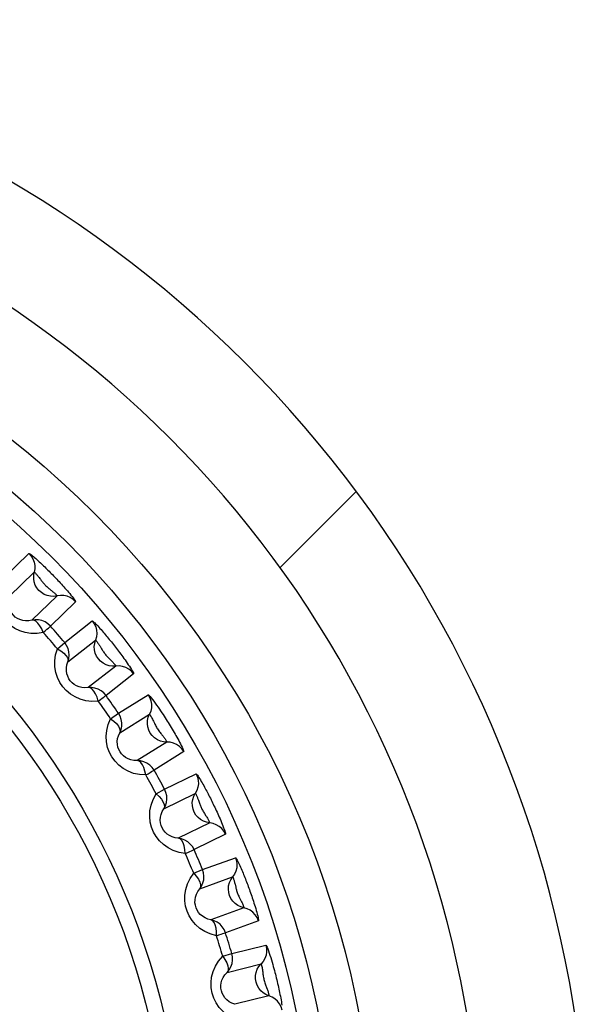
# Model space of a CAD drawing. Header units: millimetres. Extents: x -844 to -217, y -125 to 557.
# Tile 70 of 178: x -554.48 to -549.14, y 226.12 to 235.36. Entities that reach past the tile are written whole.
import ezdxf

# ---------------------------------------------------------------- set-up
doc = ezdxf.new("R2010")
doc.units = ezdxf.units.MM
doc.header["$LTSCALE"] = 23.1
doc.layers.add('R912005577_AM_0', color=7, linetype='CONTINUOUS')

msp = doc.modelspace()

# ---------------------------------------------------------------- linework, layer by layer
at = {"layer": 'R912005577_AM_0', "color": 7}
for p, q in [((-552.0316, 230.2207), (-551.3162, 230.9361)), ((-554.6262, 230.1246), (-554.3894, 230.3531)), ((-554.5766, 229.9484), (-554.34, 230.177)), ((-554.1258, 229.9552), (-554.3625, 229.7268)), ((-553.9515, 229.8997), (-554.1882, 229.671)), ((-554.0543, 229.517), (-553.7949, 229.7195)), ((-554.1227, 229.459), (-554.0543, 229.517)), ((-554.0233, 229.3366), (-553.7642, 229.5392)), ((-553.7225, 229.4824), (-553.7071, 229.4569)), ((-553.5743, 229.2962), (-553.8336, 229.0938)), ((-553.4068, 229.2228), (-553.666, 229.0201)), ((-553.549, 228.8529), (-553.2698, 229.0272)), ((-553.6232, 228.8024), (-553.549, 228.8529)), ((-553.5371, 228.6703), (-553.2582, 228.8446)), ((-553.0948, 228.5832), (-553.3738, 228.4089)), ((-552.9358, 228.4927), (-553.2148, 228.3182)), ((-553.1159, 228.1397), (-552.8201, 228.2838)), ((-553.1949, 228.0972), (-553.1159, 228.1397)), ((-553.1231, 227.9568), (-552.8275, 228.101)), ((-552.7986, 228.0368), (-552.7888, 228.0087)), ((-552.6924, 227.8239), (-552.9881, 227.6798)), ((-552.5438, 227.7173), (-552.8395, 227.5729)), ((-552.7597, 227.3851), (-552.4504, 227.4975)), ((-552.8428, 227.351), (-552.7597, 227.3851)), ((-552.7861, 227.2039), (-552.477, 227.3165)), ((-552.4549, 227.2496), (-552.4481, 227.2206)), ((-552.3715, 227.0268), (-552.6807, 226.9143)), ((-552.2349, 226.9052), (-552.544, 226.7925)), ((-552.4844, 226.5973), (-552.165, 226.6768)), ((-552.5705, 226.5722), (-552.4844, 226.5973)), ((-552.5295, 226.42), (-552.2104, 226.4996)), ((-552.1358, 226.2004), (-552.455, 226.1209))]:
    msp.add_line(p, q, dxfattribs=at)
for points in [[(-554.3894, 230.3531), (-554.3867, 230.3528), (-554.3821, 230.3504), (-554.3753, 230.3458), (-554.367, 230.3396), (-554.3577, 230.3322), (-554.3476, 230.3239), (-554.337, 230.3148), (-554.326, 230.3053), (-554.3149, 230.2954), (-554.3038, 230.2854), (-554.293, 230.2754), (-554.2823, 230.2655), (-554.272, 230.2558), (-554.2618, 230.2461), (-554.2517, 230.2365), (-554.2417, 230.2268), (-554.2315, 230.2169), (-554.2213, 230.2068), (-554.211, 230.1966), (-554.2007, 230.1864), (-554.1905, 230.176), (-554.1802, 230.1656), (-554.17, 230.1552), (-554.1598, 230.1447), (-554.1496, 230.1341), (-554.1393, 230.1233), (-554.1287, 230.1122), (-554.1179, 230.1008), (-554.1068, 230.0889), (-554.0956, 230.0768), (-554.0846, 230.0648), (-554.0736, 230.0528), (-554.0627, 230.0407), (-554.0518, 230.0285), (-554.0406, 230.0157), (-554.0293, 230.0027), (-554.0179, 229.9895), (-554.0066, 229.9762), (-553.9957, 229.963), (-553.9853, 229.9502), (-553.9758, 229.938), (-553.9673, 229.9267), (-553.96, 229.9166), (-553.9547, 229.9084), (-553.9519, 229.9028), (-553.9515, 229.8997)], [(-554.3894, 230.3531), (-554.3684, 230.329), (-554.352, 230.3016), (-554.3406, 230.2718), (-554.3348, 230.2404), (-554.3346, 230.2084), (-554.34, 230.177)], [(-554.1258, 229.9552), (-554.1563, 229.9509), (-554.1871, 229.9519), (-554.2172, 229.9582), (-554.2459, 229.9694), (-554.2722, 229.9854), (-554.2955, 230.0057), (-554.3149, 230.0296), (-554.33, 230.0565), (-554.3402, 230.0855), (-554.3454, 230.1159), (-554.3453, 230.1467), (-554.34, 230.177)], [(-554.34, 230.177), (-554.339, 230.1768), (-554.3372, 230.1756), (-554.3346, 230.1735), (-554.3315, 230.1705), (-554.328, 230.167), (-554.3242, 230.163), (-554.3202, 230.1586), (-554.316, 230.1539), (-554.3118, 230.1489), (-554.3076, 230.1438), (-554.3034, 230.1386), (-554.2992, 230.1333), (-554.2951, 230.1281)], [(-554.2951, 230.1281), (-554.2869, 230.1173), (-554.2827, 230.1117), (-554.2737, 230.0999)], [(-554.2737, 230.0999), (-554.269, 230.0937), (-554.264, 230.0875), (-554.2588, 230.0811), (-554.2534, 230.0747), (-554.2477, 230.0684), (-554.2419, 230.0621), (-554.2359, 230.0559), (-554.2297, 230.0498), (-554.2232, 230.0437), (-554.2165, 230.0377), (-554.2097, 230.0318), (-554.2028, 230.026), (-554.1961, 230.0205), (-554.1833, 230.0101)], [(-554.2551, 229.6113), (-554.3141, 229.6026), (-554.3705, 229.6023), (-554.4251, 229.6109), (-554.4763, 229.627), (-554.5227, 229.6495), (-554.5643, 229.6777), (-554.6008, 229.7103), (-554.6321, 229.7477), (-554.6589, 229.7903), (-554.68, 229.8375), (-554.6944, 229.8894), (-554.7012, 229.9444), (-554.699, 230.001), (-554.6882, 230.0598)], [(-554.1833, 230.0101), (-554.1771, 230.005), (-554.1709, 229.9999), (-554.1647, 229.9947), (-554.1587, 229.9895), (-554.1529, 229.9844), (-554.1474, 229.9793), (-554.1423, 229.9744), (-554.1376, 229.9698), (-554.1335, 229.9655), (-554.13, 229.9617), (-554.1274, 229.9585), (-554.126, 229.9563), (-554.1258, 229.9552)], [(-554.3625, 229.7268), (-554.3921, 229.7215), (-554.421, 229.7209), (-554.4486, 229.7246), (-554.4743, 229.7322), (-554.4975, 229.7431), (-554.5182, 229.7568), (-554.5362, 229.7729), (-554.5517, 229.7914), (-554.5648, 229.8125), (-554.5749, 229.8362), (-554.5816, 229.8622), (-554.5844, 229.89), (-554.5829, 229.919), (-554.5766, 229.9484)], [(-553.9515, 229.8997), (-553.9749, 229.9215), (-554.0017, 229.9389), (-554.0311, 229.9512), (-554.0623, 229.9582), (-554.0942, 229.9595), (-554.1258, 229.9552)], [(-554.1882, 229.671), (-554.2115, 229.6929), (-554.2383, 229.7103), (-554.2677, 229.7227), (-554.2989, 229.7297), (-554.3308, 229.7311), (-554.3625, 229.7268)], [(-554.2551, 229.6113), (-554.2701, 229.6452), (-554.2867, 229.6753), (-554.3054, 229.6993), (-554.3248, 229.7164), (-554.3436, 229.7258), (-554.3625, 229.7268)], [(-553.7949, 229.7195), (-553.792, 229.7188), (-553.7874, 229.7156), (-553.7806, 229.7099), (-553.7724, 229.7022), (-553.7634, 229.6933), (-553.7537, 229.6833), (-553.7435, 229.6725), (-553.7331, 229.6612), (-553.7226, 229.6496), (-553.7122, 229.638), (-553.7022, 229.6265), (-553.6923, 229.6151), (-553.6827, 229.6039), (-553.6733, 229.5928), (-553.6638, 229.5816), (-553.6544, 229.5702), (-553.6449, 229.5587), (-553.6353, 229.547), (-553.6257, 229.5352), (-553.6161, 229.5233), (-553.6066, 229.5113), (-553.5971, 229.4994), (-553.5877, 229.4873), (-553.5781, 229.4752), (-553.5685, 229.4627), (-553.5587, 229.4499), (-553.5486, 229.4367), (-553.5384, 229.4231), (-553.5281, 229.4094), (-553.5179, 229.3956), (-553.5079, 229.3819), (-553.4979, 229.368), (-553.4876, 229.3537), (-553.4774, 229.3392), (-553.467, 229.3242), (-553.4567, 229.3091), (-553.4466, 229.2941), (-553.4371, 229.2795), (-553.4282, 229.2655), (-553.4204, 229.2527), (-553.4139, 229.2413), (-553.4092, 229.232), (-553.4069, 229.226), (-553.4068, 229.2228)], [(-553.7949, 229.7195), (-553.7765, 229.6933), (-553.763, 229.6644), (-553.7549, 229.6335), (-553.7524, 229.6017), (-553.7555, 229.5699), (-553.7642, 229.5392)], [(-554.2551, 229.6113), (-554.2367, 229.6275), (-554.2209, 229.6418), (-554.2077, 229.6536), (-554.1977, 229.6625), (-554.1912, 229.6684), (-554.1882, 229.671)], [(-554.0233, 229.3366), (-554.0147, 229.3673), (-554.0116, 229.3991), (-554.0142, 229.431), (-554.0223, 229.4619), (-554.0358, 229.4909), (-554.0543, 229.517)], [(-553.5743, 229.2962), (-553.6051, 229.2952), (-553.6356, 229.2994), (-553.665, 229.3087), (-553.6923, 229.3229), (-553.7168, 229.3416), (-553.7378, 229.3641), (-553.7546, 229.39), (-553.7668, 229.4183), (-553.774, 229.4482), (-553.7759, 229.479), (-553.7726, 229.5096), (-553.7642, 229.5392)], [(-553.7642, 229.5392), (-553.7632, 229.5389), (-553.7613, 229.5373), (-553.7588, 229.5347), (-553.7558, 229.5311), (-553.7525, 229.527), (-553.7489, 229.5223), (-553.7452, 229.5171), (-553.7414, 229.5117), (-553.7375, 229.506), (-553.7337, 229.5001), (-553.7299, 229.4943), (-553.7262, 229.4883), (-553.7225, 229.4824)], [(-553.7389, 228.9677), (-553.7984, 228.9652), (-553.8546, 228.9708), (-553.908, 228.9851), (-553.9572, 229.0064), (-554.001, 229.0337), (-554.0395, 229.066), (-554.0723, 229.1023), (-554.0996, 229.1428), (-554.1218, 229.1879), (-554.1377, 229.2371), (-554.1467, 229.2901), (-554.1477, 229.3456), (-554.1396, 229.4017), (-554.1227, 229.459)], [(-554.1227, 229.459), (-554.0912, 229.4394), (-554.0637, 229.4188), (-554.0425, 229.397), (-554.0284, 229.3754), (-554.0216, 229.3554), (-554.0233, 229.3366)], [(-553.7071, 229.4569), (-553.7029, 229.45), (-553.6984, 229.4429), (-553.6937, 229.4357), (-553.6888, 229.4285), (-553.6836, 229.4213), (-553.6782, 229.4141), (-553.6726, 229.407), (-553.6668, 229.3999), (-553.6607, 229.3929), (-553.6543, 229.386), (-553.6478, 229.3791), (-553.6414, 229.3725), (-553.6229, 229.3539)], [(-553.8336, 229.0938), (-553.8636, 229.0916), (-553.8924, 229.0941), (-553.9194, 229.1006), (-553.9442, 229.1108), (-553.9662, 229.1241), (-553.9853, 229.1399), (-554.0016, 229.1578), (-554.015, 229.1778), (-554.0258, 229.2002), (-554.0334, 229.2248), (-554.0374, 229.2513), (-554.0373, 229.2793), (-554.0327, 229.3079), (-554.0233, 229.3366)], [(-553.6229, 229.3539), (-553.617, 229.3479), (-553.6112, 229.3419), (-553.6054, 229.3359), (-553.5999, 229.3298), (-553.5946, 229.3239), (-553.5897, 229.3182), (-553.5852, 229.3128), (-553.5813, 229.3078), (-553.578, 229.3033), (-553.5757, 229.2998), (-553.5744, 229.2974), (-553.5743, 229.2962)], [(-553.4068, 229.2228), (-553.4277, 229.247), (-553.4526, 229.267), (-553.4806, 229.2824), (-553.5109, 229.2925), (-553.5424, 229.2972), (-553.5743, 229.2962)], [(-553.666, 229.0201), (-553.6869, 229.0443), (-553.7118, 229.0644), (-553.7398, 229.0798), (-553.7701, 229.09), (-553.8017, 229.0947), (-553.8336, 229.0938)], [(-553.7389, 228.9677), (-553.7503, 229.003), (-553.7636, 229.0347), (-553.7797, 229.0605), (-553.7972, 229.0795), (-553.8149, 229.0909), (-553.8336, 229.0938)], [(-553.7389, 228.9677), (-553.7188, 228.9819), (-553.7016, 228.9945), (-553.6873, 229.0049), (-553.6764, 229.0126), (-553.6694, 229.0178), (-553.666, 229.0201)], [(-553.2698, 229.0272), (-553.2668, 229.026), (-553.261, 229.0208), (-553.2523, 229.0112), (-553.2416, 228.9982), (-553.2295, 228.9828), (-553.2166, 228.9656), (-553.2036, 228.9478), (-553.1905, 228.9294), (-553.1776, 228.911), (-553.165, 228.8927), (-553.1529, 228.8747), (-553.1412, 228.8573), (-553.1303, 228.8406), (-553.1199, 228.8247), (-553.1101, 228.8096), (-553.1007, 228.7948), (-553.0914, 228.7801), (-553.0821, 228.7652), (-553.0726, 228.7498), (-553.063, 228.7342), (-553.0534, 228.7183), (-553.0439, 228.7025), (-553.0348, 228.6872), (-553.026, 228.6722), (-553.0176, 228.6577), (-553.0092, 228.6431), (-553.0007, 228.628), (-552.9921, 228.6127), (-552.9835, 228.597), (-552.9751, 228.5812), (-552.9669, 228.5656), (-552.9591, 228.5505), (-552.952, 228.536), (-552.9458, 228.5228), (-552.9407, 228.5112), (-552.9371, 228.5018), (-552.9356, 228.4958), (-552.9358, 228.4927)], [(-553.2698, 229.0272), (-553.2543, 228.9993), (-553.244, 228.969), (-553.2391, 228.9375), (-553.2399, 228.9056), (-553.2463, 228.8743), (-553.2582, 228.8446)], [(-553.2928, 228.2737), (-553.3524, 228.2774), (-553.4077, 228.2889), (-553.4594, 228.3088), (-553.5062, 228.3353), (-553.5469, 228.367), (-553.5817, 228.4033), (-553.6105, 228.4427), (-553.6333, 228.4859), (-553.6507, 228.5333), (-553.6614, 228.5839), (-553.6646, 228.6375), (-553.6598, 228.6925), (-553.6459, 228.7473), (-553.6232, 228.8024)], [(-553.6232, 228.8024), (-553.5939, 228.7796), (-553.5686, 228.7563), (-553.5499, 228.7323), (-553.538, 228.7094), (-553.5334, 228.6888), (-553.5371, 228.6703)], [(-553.5371, 228.6703), (-553.5252, 228.6999), (-553.5188, 228.7312), (-553.5181, 228.7632), (-553.523, 228.7948), (-553.5334, 228.825), (-553.549, 228.8529)], [(-553.0948, 228.5832), (-553.1255, 228.5853), (-553.1554, 228.5927), (-553.1836, 228.6051), (-553.2093, 228.6221), (-553.2317, 228.6432), (-553.2502, 228.6678), (-553.2642, 228.6953), (-553.2734, 228.7247), (-553.2774, 228.7552), (-553.2762, 228.786), (-553.2697, 228.8161), (-553.2582, 228.8446)], [(-553.2582, 228.8446), (-553.257, 228.8442), (-553.2549, 228.8417), (-553.2518, 228.8374), (-553.2479, 228.8315), (-553.2437, 228.8243), (-553.2391, 228.8162), (-553.2345, 228.8076), (-553.2299, 228.7986), (-553.2253, 228.7892), (-553.2207, 228.7796), (-553.2116, 228.7601)], [(-553.2116, 228.7601), (-553.207, 228.7505), (-553.2024, 228.7412), (-553.1977, 228.7322), (-553.1929, 228.7233), (-553.1877, 228.7145), (-553.1823, 228.7058), (-553.1765, 228.6969), (-553.1704, 228.6883), (-553.1642, 228.6798), (-553.158, 228.6718), (-553.152, 228.6643), (-553.1464, 228.6572), (-553.141, 228.6506)], [(-553.3738, 228.4089), (-553.4039, 228.4099), (-553.4323, 228.4154), (-553.4586, 228.4248), (-553.4822, 228.4376), (-553.5026, 228.4531), (-553.52, 228.4709), (-553.5342, 228.4903), (-553.5455, 228.5117), (-553.5539, 228.5352), (-553.5588, 228.5604), (-553.56, 228.5872), (-553.5569, 228.6149), (-553.5494, 228.6428), (-553.5371, 228.6703)], [(-553.141, 228.6506), (-553.1307, 228.6376), (-553.1256, 228.6312), (-553.1207, 228.6247), (-553.1159, 228.6183), (-553.1114, 228.612), (-553.1072, 228.6059), (-553.1035, 228.6002), (-553.1002, 228.595), (-553.0976, 228.5904), (-553.0957, 228.5868), (-553.0947, 228.5843), (-553.0948, 228.5832)], [(-552.9358, 228.4927), (-552.9541, 228.5189), (-552.9767, 228.5414), (-553.003, 228.5596), (-553.032, 228.5729), (-553.0629, 228.5808), (-553.0948, 228.5832)], [(-553.2148, 228.3182), (-553.2331, 228.3444), (-553.2557, 228.367), (-553.2819, 228.3853), (-553.311, 228.3986), (-553.3419, 228.4066), (-553.3738, 228.4089)], [(-553.2928, 228.2737), (-553.3004, 228.3099), (-553.3103, 228.3429), (-553.3236, 228.3702), (-553.3391, 228.3909), (-553.3555, 228.4041), (-553.3738, 228.4089)], [(-553.2928, 228.2737), (-553.2713, 228.2857), (-553.2529, 228.2964), (-553.2376, 228.3052), (-553.2259, 228.3118), (-553.2184, 228.3163), (-553.2148, 228.3182)], [(-552.8201, 228.2838), (-552.8075, 228.2544), (-552.8004, 228.2233), (-552.7989, 228.1914), (-552.803, 228.1597), (-552.8126, 228.1293), (-552.8275, 228.101)], [(-552.8201, 228.2838), (-552.8174, 228.2825), (-552.8135, 228.2785), (-552.8081, 228.2715), (-552.8017, 228.2623), (-552.7947, 228.2517), (-552.7873, 228.2398), (-552.7796, 228.2272), (-552.7718, 228.2139), (-552.7639, 228.2005), (-552.7562, 228.1869), (-552.7487, 228.1736), (-552.7414, 228.1604), (-552.7344, 228.1475), (-552.7275, 228.1346), (-552.7206, 228.1217), (-552.7137, 228.1086), (-552.7068, 228.0953), (-552.6998, 228.0819), (-552.6929, 228.0683), (-552.686, 228.0547), (-552.6792, 228.0411), (-552.6724, 228.0274), (-552.6656, 228.0136), (-552.6589, 227.9998), (-552.6521, 227.9856), (-552.6451, 227.9711), (-552.638, 227.956), (-552.6308, 227.9406), (-552.6236, 227.9251), (-552.6165, 227.9094), (-552.6096, 227.8939), (-552.6026, 227.8783), (-552.5956, 227.8622), (-552.5886, 227.8458), (-552.5815, 227.829), (-552.5746, 227.8121), (-552.5679, 227.7953), (-552.5616, 227.7791), (-552.5558, 227.7636), (-552.5509, 227.7494), (-552.5469, 227.7368), (-552.5442, 227.7268), (-552.5432, 227.7204), (-552.5438, 227.7173)], [(-553.1231, 227.9568), (-553.1083, 227.985), (-553.0986, 228.0155), (-553.0945, 228.0472), (-553.0961, 228.0791), (-553.1033, 228.1103), (-553.1159, 228.1397)], [(-552.9216, 227.5368), (-552.9804, 227.5467), (-553.0341, 227.5639), (-553.0834, 227.589), (-553.1271, 227.6201), (-553.1643, 227.6558), (-553.1952, 227.6955), (-553.2197, 227.7377), (-553.238, 227.7831), (-553.2504, 227.8319), (-553.2557, 227.8832), (-553.2534, 227.937), (-553.2429, 227.9915), (-553.2234, 228.0446), (-553.1949, 228.0972)], [(-553.1949, 228.0972), (-553.1682, 228.0715), (-553.1455, 228.0456), (-553.1294, 228.0198), (-553.12, 227.9957), (-553.1176, 227.9748), (-553.1231, 227.9568)], [(-552.6924, 227.8239), (-552.7227, 227.8293), (-552.7516, 227.8397), (-552.7784, 227.855), (-552.8022, 227.8746), (-552.8223, 227.8979), (-552.8381, 227.9244), (-552.8492, 227.9531), (-552.8552, 227.9833), (-552.856, 228.0141), (-552.8516, 228.0446), (-552.842, 228.0739), (-552.8275, 228.101)], [(-552.8275, 228.101), (-552.8266, 228.1005), (-552.8251, 228.0987), (-552.8232, 228.0956), (-552.821, 228.0915), (-552.8186, 228.0867), (-552.8161, 228.0813), (-552.8136, 228.0755), (-552.8109, 228.0694), (-552.8084, 228.063), (-552.8058, 228.0565), (-552.8034, 228.05), (-552.801, 228.0434), (-552.7986, 228.0368)], [(-552.9881, 227.6798), (-553.0178, 227.6839), (-553.0455, 227.6923), (-553.0706, 227.7044), (-553.0927, 227.7195), (-553.1114, 227.737), (-553.1269, 227.7565), (-553.139, 227.7773), (-553.1481, 227.7997), (-553.1539, 227.8239), (-553.1562, 227.8495), (-553.1546, 227.8763), (-553.1487, 227.9036), (-553.1382, 227.9307), (-553.1231, 227.9568)], [(-552.7888, 228.0087), (-552.7861, 228.0011), (-552.7832, 227.9932), (-552.7801, 227.9852), (-552.7768, 227.9771), (-552.7733, 227.969), (-552.7695, 227.9609), (-552.7655, 227.9527), (-552.7612, 227.9446), (-552.7567, 227.9365), (-552.7519, 227.9283), (-552.747, 227.9203), (-552.7421, 227.9125), (-552.7279, 227.8905)], [(-552.7279, 227.8905), (-552.7233, 227.8834), (-552.7189, 227.8763), (-552.7145, 227.8692), (-552.7104, 227.8621), (-552.7064, 227.8553), (-552.7028, 227.8486), (-552.6995, 227.8424), (-552.6967, 227.8367), (-552.6945, 227.8317), (-552.6929, 227.8277), (-552.6922, 227.8251), (-552.6924, 227.8239)], [(-552.5438, 227.7173), (-552.5592, 227.7453), (-552.5793, 227.7701), (-552.6035, 227.7909), (-552.631, 227.8071), (-552.661, 227.8183), (-552.6924, 227.8239)], [(-552.9216, 227.5368), (-552.9254, 227.5737), (-552.9318, 227.6075), (-552.9422, 227.6361), (-552.9554, 227.6583), (-552.9704, 227.6731), (-552.988, 227.6798)], [(-552.8395, 227.5729), (-552.8549, 227.6009), (-552.875, 227.6258), (-552.8992, 227.6467), (-552.9267, 227.6629), (-552.9566, 227.6741), (-552.988, 227.6798)], [(-552.9216, 227.5368), (-552.8991, 227.5465), (-552.8796, 227.5553), (-552.8634, 227.5624), (-552.8512, 227.5678), (-552.8432, 227.5714), (-552.8395, 227.5729)], [(-552.4504, 227.4975), (-552.4411, 227.4669), (-552.4372, 227.4352), (-552.439, 227.4033), (-552.4464, 227.3723), (-552.4592, 227.343), (-552.477, 227.3165)], [(-552.4504, 227.4975), (-552.448, 227.4959), (-552.4445, 227.4915), (-552.4399, 227.4839), (-552.4345, 227.4741), (-552.4286, 227.4629), (-552.4225, 227.4503), (-552.4161, 227.4369), (-552.4097, 227.423), (-552.4033, 227.4087), (-552.3971, 227.3944), (-552.391, 227.3804), (-552.3852, 227.3665), (-552.3795, 227.3529), (-552.374, 227.3394), (-552.3685, 227.3258), (-552.363, 227.3121), (-552.3575, 227.2982), (-552.352, 227.2841), (-552.3465, 227.2699), (-552.3411, 227.2556), (-552.3357, 227.2413), (-552.3304, 227.227), (-552.3251, 227.2127), (-552.3198, 227.1981), (-552.3145, 227.1833), (-552.3092, 227.1682), (-552.3036, 227.1524), (-552.2981, 227.1364), (-552.2926, 227.1202), (-552.2872, 227.1039), (-552.2819, 227.0877), (-552.2766, 227.0714), (-552.2713, 227.0547), (-552.266, 227.0377), (-552.2608, 227.0202), (-552.2556, 227.0027), (-552.2507, 226.9853), (-552.2462, 226.9685), (-552.242, 226.9525), (-552.2386, 226.9378), (-552.2359, 226.925), (-552.2343, 226.9147), (-552.234, 226.9083), (-552.2349, 226.9052)], [(-552.6295, 226.7652), (-552.6869, 226.7812), (-552.7386, 226.8039), (-552.785, 226.834), (-552.8252, 226.8695), (-552.8584, 226.9089), (-552.885, 226.9516), (-552.905, 226.9962), (-552.9185, 227.0432), (-552.9256, 227.093), (-552.9256, 227.1446), (-552.9177, 227.1979), (-552.9016, 227.2509), (-552.8765, 227.3017), (-552.8428, 227.351)], [(-552.8428, 227.351), (-552.8189, 227.3227), (-552.799, 227.2946), (-552.7857, 227.2673), (-552.7789, 227.2423), (-552.7786, 227.2213), (-552.7861, 227.2039)], [(-552.7861, 227.2039), (-552.7683, 227.2305), (-552.7555, 227.2598), (-552.7482, 227.2909), (-552.7464, 227.3228), (-552.7503, 227.3545), (-552.7597, 227.3851)], [(-552.3715, 227.0268), (-552.4011, 227.0353), (-552.4288, 227.0487), (-552.4538, 227.0667), (-552.4754, 227.0886), (-552.493, 227.1139), (-552.506, 227.1419), (-552.514, 227.1716), (-552.5168, 227.2023), (-552.5144, 227.233), (-552.5068, 227.2629), (-552.4942, 227.291), (-552.477, 227.3165)], [(-552.477, 227.3165), (-552.4761, 227.3159), (-552.4749, 227.3139), (-552.4733, 227.3106), (-552.4715, 227.3063), (-552.4696, 227.3013), (-552.4677, 227.2957), (-552.4657, 227.2897), (-552.4638, 227.2833), (-552.4619, 227.2767), (-552.46, 227.2699), (-552.4583, 227.2632), (-552.4566, 227.2564), (-552.4549, 227.2496)], [(-552.6807, 226.9143), (-552.7098, 226.9216), (-552.7365, 226.9328), (-552.7602, 226.9474), (-552.7805, 226.9648), (-552.7974, 226.9841), (-552.8107, 227.0051), (-552.8206, 227.0271), (-552.8272, 227.0503), (-552.8306, 227.075), (-552.8302, 227.1007), (-552.8258, 227.1272), (-552.817, 227.1537), (-552.8038, 227.1795), (-552.7861, 227.2039)], [(-552.4481, 227.2206), (-552.4462, 227.2128), (-552.4442, 227.2046), (-552.4419, 227.1964), (-552.4395, 227.188), (-552.4368, 227.1795), (-552.4339, 227.171), (-552.4308, 227.1625), (-552.4274, 227.154), (-552.4237, 227.1454), (-552.4198, 227.1368), (-552.4158, 227.1283), (-552.4117, 227.12), (-552.3999, 227.0967)], [(-552.3999, 227.0967), (-552.3961, 227.0891), (-552.3924, 227.0816), (-552.3888, 227.0741), (-552.3854, 227.0666), (-552.3822, 227.0594), (-552.3793, 227.0524), (-552.3767, 227.0459), (-552.3745, 227.0399), (-552.3728, 227.0347), (-552.3717, 227.0306), (-552.3712, 227.0279), (-552.3715, 227.0268)], [(-552.2349, 226.9052), (-552.2473, 226.9346), (-552.2647, 226.9614), (-552.2866, 226.9846), (-552.3123, 227.0037), (-552.3409, 227.0179), (-552.3715, 227.0268)], [(-552.6295, 226.7652), (-552.6295, 226.8023), (-552.6323, 226.8365), (-552.6396, 226.8661), (-552.6504, 226.8895), (-552.6638, 226.9058), (-552.6806, 226.9143)], [(-552.544, 226.7925), (-552.5565, 226.822), (-552.5739, 226.8488), (-552.5957, 226.8721), (-552.6214, 226.8912), (-552.65, 226.9054), (-552.6806, 226.9143)], [(-552.6295, 226.7652), (-552.6061, 226.7725), (-552.5858, 226.7792), (-552.569, 226.7846), (-552.5562, 226.7886), (-552.5479, 226.7914), (-552.544, 226.7925)], [(-552.1651, 226.6768), (-552.1589, 226.6455), (-552.1584, 226.6135), (-552.1635, 226.582), (-552.1742, 226.5519), (-552.1899, 226.5241), (-552.2104, 226.4996)], [(-552.165, 226.6768), (-552.1625, 226.6748), (-552.1586, 226.668), (-552.1533, 226.6562), (-552.1471, 226.6405), (-552.1404, 226.6221), (-552.1335, 226.6018), (-552.1266, 226.5808), (-552.1198, 226.5593), (-552.1132, 226.5378), (-552.1069, 226.5165), (-552.1009, 226.4957), (-552.0953, 226.4755), (-552.09, 226.4562), (-552.085, 226.4378), (-552.0804, 226.4204), (-552.076, 226.4035), (-552.0718, 226.3867), (-552.0675, 226.3698), (-552.0632, 226.3522), (-552.0589, 226.3343), (-552.0546, 226.3162), (-552.0505, 226.2983), (-552.0466, 226.2809), (-552.0429, 226.2639), (-552.0393, 226.2475), (-552.0359, 226.231), (-552.0324, 226.214), (-552.029, 226.1968), (-552.0257, 226.1792), (-552.0225, 226.1616), (-552.0195, 226.1442), (-552.0169, 226.1274), (-552.0146, 226.1115)], [(-552.4197, 225.9672), (-552.4752, 225.9892), (-552.5244, 226.0173), (-552.5674, 226.0522), (-552.6037, 226.0919), (-552.6326, 226.1347), (-552.6545, 226.18), (-552.6697, 226.2263), (-552.678, 226.2743), (-552.6799, 226.3247), (-552.6744, 226.3762), (-552.6609, 226.4281), (-552.6393, 226.479), (-552.6092, 226.5268), (-552.5705, 226.5722)], [(-552.5705, 226.5722), (-552.5497, 226.5415), (-552.5329, 226.5115), (-552.5225, 226.4829), (-552.5183, 226.4574), (-552.5203, 226.4364), (-552.5295, 226.42)], [(-552.5295, 226.42), (-552.5091, 226.4445), (-552.4933, 226.4723), (-552.4827, 226.5025), (-552.4776, 226.534), (-552.4782, 226.566), (-552.4844, 226.5973)], [(-552.1358, 226.2004), (-552.1643, 226.212), (-552.1905, 226.2282), (-552.2135, 226.2487), (-552.2326, 226.2728), (-552.2474, 226.2998), (-552.2574, 226.329), (-552.2623, 226.3594), (-552.2619, 226.3902), (-552.2563, 226.4205), (-552.2456, 226.4494), (-552.2301, 226.476), (-552.2104, 226.4996)], [(-552.2104, 226.4996), (-552.2094, 226.4988), (-552.2081, 226.4958), (-552.2066, 226.4908), (-552.2047, 226.4839), (-552.2028, 226.4758), (-552.201, 226.4667), (-552.1993, 226.4571), (-552.1977, 226.4471), (-552.1962, 226.4367), (-552.1948, 226.4262), (-552.1922, 226.4048)], [(-552.455, 226.1209), (-552.4833, 226.1312), (-552.5087, 226.1452), (-552.5307, 226.1623), (-552.5492, 226.1817), (-552.5639, 226.2028), (-552.5749, 226.2251), (-552.5824, 226.248), (-552.5865, 226.2717), (-552.5872, 226.2966), (-552.5841, 226.3222), (-552.577, 226.348), (-552.5655, 226.3734), (-552.5497, 226.3976), (-552.5295, 226.42)], [(-552.1922, 226.4048), (-552.1908, 226.3943), (-552.1892, 226.3839), (-552.1876, 226.3739), (-552.1857, 226.364), (-552.1836, 226.3541), (-552.1812, 226.3442), (-552.1784, 226.334), (-552.1752, 226.3238), (-552.1719, 226.3138), (-552.1685, 226.3042), (-552.1652, 226.2953), (-552.162, 226.2868), (-552.1589, 226.2788)], [(-552.1589, 226.2788), (-552.1531, 226.2634), (-552.1503, 226.2556), (-552.1476, 226.2479), (-552.145, 226.2404), (-552.1427, 226.233), (-552.1406, 226.226), (-552.1388, 226.2194), (-552.1373, 226.2134), (-552.1362, 226.2082), (-552.1355, 226.2041), (-552.1354, 226.2015), (-552.1358, 226.2004)], [(-552.0126, 226.0652), (-552.0219, 226.0958), (-552.0364, 226.1243), (-552.0557, 226.1497), (-552.0793, 226.1713), (-552.1062, 226.1884), (-552.1358, 226.2004)]]:
    msp.add_lwpolyline(points, dxfattribs=at)
for radius in [9, 8.625, 8.4258, 7.2092, 7.0658]:
    msp.add_circle((-560.1373, 224.3643), radius, dxfattribs=at)
for radius, start, end in [(11, 312.5, 227.5), (10, 312.5, 227.5), (7.8823, 40.26656, 41.73344), (7.972, 40.26656, 41.73344), (7.8823, 34.26656, 35.73344), (7.972, 34.26656, 35.73344), (7.972, 28.26656, 29.73344), (7.8823, 28.26656, 29.73344), (7.972, 22.26656, 23.73344), (7.8823, 22.26656, 23.73344), (7.8823, 16.26656, 17.73344), (7.972, 16.26656, 17.73344)]:
    msp.add_arc((-560.1373, 224.3643), radius, start, end, dxfattribs=at)

doc.saveas('drawing.dxf')
